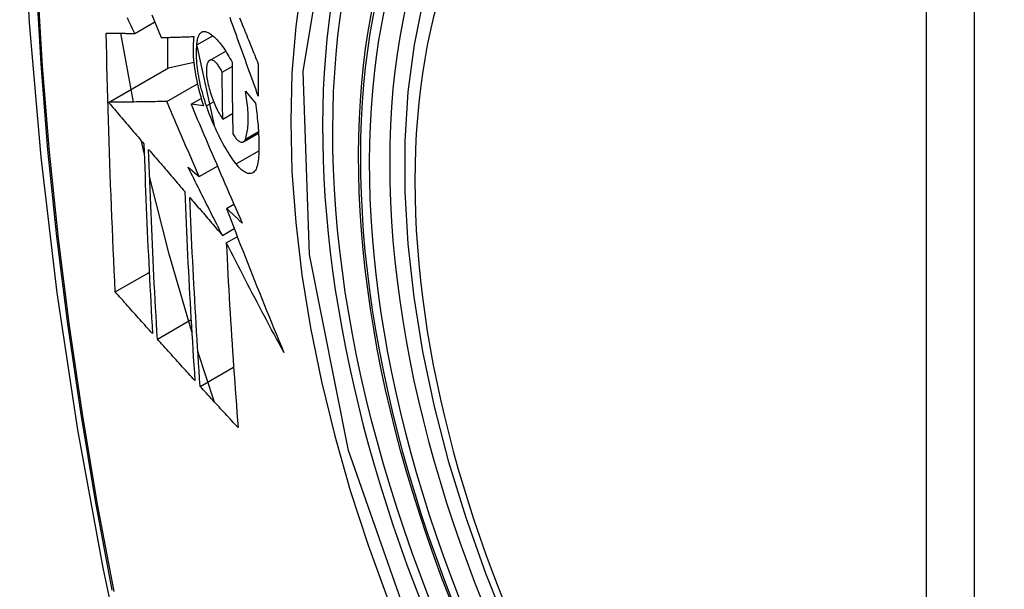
# Model space of a CAD drawing. Header units: inches. Extents: x 338.7 to 398.8, y 125.2 to 189.8.
# Tile 81 of 95: x 370.919 to 371.259, y 169.335 to 169.532. Entities that reach past the tile are written whole.
import ezdxf

# ---------------------------------------------------------------- set-up
doc = ezdxf.new("R2010")
doc.units = ezdxf.units.IN
doc.header["$MEASUREMENT"] = 0
doc.layers.add('Visible Edges(ANSI)', color=7, linetype='Continuous', lineweight=25)
doc.layers.add('Visible Tangent Edges(ANSI)', color=7, linetype='Continuous', lineweight=25)

msp = doc.modelspace()

# ---------------------------------------------------------------- linework, layer by layer
at = {"layer": 'Visible Edges(ANSI)'}
for p, q in [((370.95843, 169.52732), (370.96536, 169.53131)), ((370.95797, 169.50362), (370.95366, 169.52734)), ((370.96976, 169.52593), (370.96976, 169.51524)), ((370.97992, 169.52335), (370.98539, 169.52651)), ((370.97989, 169.52305), (370.98586, 169.49552)), ((370.98432, 169.518), (370.98987, 169.5212)), ((370.97012, 169.51544), (370.97884, 169.51735)), ((370.94937, 169.5035), (370.97012, 169.51544)), ((370.98865, 169.51393), (370.99206, 169.51589)), ((370.96949, 169.50379), (370.98009, 169.50989)), ((370.99667, 169.50736), (371.00012, 169.50324)), ((370.9779, 169.50286), (370.9814, 169.50488)), ((370.98224, 169.50225), (370.9779, 169.50286)), ((370.98887, 169.49771), (370.99222, 169.49964)), ((370.9617, 169.48595), (370.96078, 169.49012)), ((370.99597, 169.48986), (371.00121, 169.49288)), ((370.97687, 169.4811), (370.98074, 169.47784)), ((370.98074, 169.47784), (370.98702, 169.48145)), ((370.99013, 169.46688), (370.9927, 169.46836)), ((370.98874, 169.45757), (370.99281, 169.45991)), ((370.99009, 169.45493), (370.99389, 169.45711)), ((370.95171, 169.43801), (370.96343, 169.44476)), ((370.96624, 169.42175), (370.97789, 169.42846)), ((370.98601, 169.39999), (370.98025, 169.41751)), ((370.98103, 169.40543), (370.99262, 169.4121))]:
    msp.add_line(p, q, dxfattribs=at)
at = {"layer": 'Visible Edges(ANSI)', "flags": 128}
for points in [[(370.97267, 169.95466), (370.95984, 169.91655), (370.94878, 169.87732), (370.93949, 169.83703), (370.93193, 169.79576), (370.92609, 169.75357), (370.92195, 169.71052), (370.91948, 169.66668), (370.91866, 169.62211), (370.91947, 169.57686), (370.9219, 169.53101), (370.92592, 169.48461), (370.93151, 169.43774), (370.93866, 169.39045), (370.94734, 169.34281), (370.95753, 169.2949), (370.96921, 169.24678)], [(371.08756, 169.32157), (371.07982, 169.34075), (371.07297, 169.36002), (371.06703, 169.37928), (371.06204, 169.39845), (371.05801, 169.41746), (371.05497, 169.43621), (371.05293, 169.45463), (371.05192, 169.47263), (371.05194, 169.49015), (371.053, 169.5071), (371.05511, 169.52342), (371.05826, 169.53903), (371.06247, 169.55386), (371.06773, 169.56785), (371.07403, 169.58091), (371.08135, 169.59298), (371.08969, 169.60397), (371.09902, 169.61381), (371.10927, 169.62242), (371.12039, 169.62973)], [(370.95843, 169.52732), (370.95801, 169.52821), (370.95758, 169.5291), (370.95716, 169.52998), (370.95673, 169.53087), (370.95631, 169.53176), (370.95588, 169.53265)], [(370.96437, 169.53375), (370.96517, 169.53177), (370.96597, 169.5298), (370.96677, 169.52783), (370.96756, 169.52586)], [(371.00114, 169.50567), (371.00069, 169.50691), (371.00024, 169.50814), (370.99979, 169.50937), (370.99934, 169.51061), (370.99889, 169.51184), (370.99845, 169.51308), (370.998, 169.51432), (370.99755, 169.51555), (370.9971, 169.51679), (370.99666, 169.51803), (370.99621, 169.51926), (370.99577, 169.5205), (370.99532, 169.52173), (370.99488, 169.52297), (370.99444, 169.5242), (370.99399, 169.52544), (370.99355, 169.52667), (370.99311, 169.5279), (370.99267, 169.52913), (370.99224, 169.53035), (370.9918, 169.53158), (370.99136, 169.5328)], [(370.99466, 169.53263), (370.99497, 169.53188), (370.99528, 169.53112), (370.99558, 169.53037), (370.99589, 169.52961), (370.9962, 169.52885), (370.9965, 169.5281), (370.99681, 169.52734), (370.99712, 169.52658), (370.99743, 169.52582), (370.99774, 169.52506), (370.99805, 169.5243), (370.99836, 169.52355), (370.99867, 169.52279), (370.99897, 169.52203), (370.99928, 169.52127), (370.99959, 169.52051), (370.9999, 169.51975), (371.00021, 169.51899), (371.00052, 169.51823), (371.00083, 169.51747), (371.00114, 169.51671)], [(370.95171, 169.43801), (370.95153, 169.4417), (370.95135, 169.44539), (370.95118, 169.44908), (370.95101, 169.45278), (370.95085, 169.45647), (370.95069, 169.46017), (370.95053, 169.46388), (370.95038, 169.46758), (370.95023, 169.47129), (370.95009, 169.475), (370.94995, 169.47872), (370.94981, 169.48244), (370.94968, 169.48617), (370.94956, 169.4899), (370.94944, 169.49363), (370.94932, 169.49737), (370.94921, 169.50111), (370.94911, 169.50486), (370.94901, 169.5086), (370.94891, 169.51235), (370.94882, 169.5161), (370.94874, 169.51986), (370.94866, 169.52361), (370.94859, 169.52737)], [(370.94859, 169.52737), (370.94898, 169.52737), (370.94937, 169.52737), (370.94976, 169.52737), (370.95016, 169.52736), (370.95056, 169.52736), (370.95096, 169.52736), (370.95137, 169.52736), (370.95177, 169.52735), (370.95218, 169.52735), (370.95259, 169.52735), (370.953, 169.52735), (370.95342, 169.52735), (370.95383, 169.52734), (370.95425, 169.52734), (370.95466, 169.52734), (370.95508, 169.52734), (370.9555, 169.52733), (370.95592, 169.52733), (370.95634, 169.52733), (370.95676, 169.52733), (370.95718, 169.52732), (370.95759, 169.52732), (370.95801, 169.52732), (370.95843, 169.52732)], [(370.97992, 169.52335), (370.97994, 169.52379), (370.97998, 169.5242), (370.98003, 169.5246), (370.98009, 169.52497), (370.98016, 169.52533), (370.98025, 169.52567), (370.98034, 169.52598), (370.98045, 169.52628), (370.98056, 169.52655), (370.98069, 169.5268), (370.98083, 169.52702), (370.98097, 169.52723), (370.98113, 169.5274), (370.98129, 169.52756), (370.98146, 169.52769), (370.98164, 169.5278), (370.98183, 169.52788), (370.98203, 169.52794), (370.98223, 169.52797), (370.98244, 169.52798), (370.98265, 169.52797), (370.98287, 169.52793), (370.98309, 169.52787), (370.98332, 169.52779)], [(370.98332, 169.52779), (370.98367, 169.52763), (370.98402, 169.52745), (370.98437, 169.52724), (370.98473, 169.52701), (370.98509, 169.52674), (370.98546, 169.52646), (370.98583, 169.52614), (370.9862, 169.5258), (370.98657, 169.52544), (370.98694, 169.52505), (370.98731, 169.52464), (370.98769, 169.5242), (370.98806, 169.52374), (370.98843, 169.52326), (370.98881, 169.52276), (370.98918, 169.52224), (370.98955, 169.52169), (370.98991, 169.52113), (370.99028, 169.52054), (370.99064, 169.51994), (370.991, 169.51932), (370.99135, 169.51868), (370.99171, 169.51802), (370.99205, 169.51735)], [(370.96756, 169.52586), (370.96802, 169.52588), (370.96849, 169.52589), (370.96895, 169.5259), (370.96942, 169.52592), (370.96989, 169.52593), (370.97035, 169.52595), (370.97082, 169.52596), (370.97129, 169.52597), (370.97176, 169.52599), (370.97223, 169.526), (370.97271, 169.52602), (370.97318, 169.52603), (370.97365, 169.52605), (370.97413, 169.52606), (370.9746, 169.52608), (370.97507, 169.52609), (370.97555, 169.52611), (370.97602, 169.52612), (370.9765, 169.52614), (370.97697, 169.52616), (370.97745, 169.52617), (370.97792, 169.52619), (370.9784, 169.5262), (370.97887, 169.52622)], [(370.97887, 169.52622), (370.97877, 169.52545), (370.97869, 169.52464), (370.97864, 169.52381), (370.9786, 169.52294), (370.97859, 169.52205), (370.9786, 169.52113), (370.97863, 169.52019), (370.97868, 169.51922), (370.97876, 169.51823), (370.97885, 169.51723), (370.97897, 169.5162), (370.97911, 169.51516), (370.97927, 169.51411), (370.97945, 169.51305), (370.97964, 169.51198), (370.97986, 169.5109), (370.9801, 169.50982), (370.98036, 169.50873), (370.98063, 169.50765), (370.98092, 169.50656), (370.98123, 169.50548), (370.98155, 169.5044), (370.98189, 169.50332), (370.98224, 169.50225)], [(370.98323, 169.50224), (370.98292, 169.50316), (370.98262, 169.50409), (370.98233, 169.50503), (370.98206, 169.50597), (370.9818, 169.50691), (370.98155, 169.50786), (370.98132, 169.5088), (370.9811, 169.50974), (370.9809, 169.51069), (370.98071, 169.51162), (370.98054, 169.51255), (370.98039, 169.51347), (370.98025, 169.51438), (370.98013, 169.51528), (370.98003, 169.51616), (370.97994, 169.51704), (370.97988, 169.5179), (370.97983, 169.51874), (370.9798, 169.51957), (370.97978, 169.52037), (370.97979, 169.52115), (370.97981, 169.52191), (370.97986, 169.52264), (370.97992, 169.52335)], [(370.98406, 169.5178), (370.98396, 169.51768), (370.98386, 169.51755), (370.98376, 169.5174), (370.98368, 169.51724), (370.9836, 169.51706), (370.98352, 169.51687), (370.98346, 169.51667), (370.9834, 169.51645), (370.98334, 169.51622), (370.9833, 169.51598), (370.98326, 169.51572), (370.98323, 169.51545), (370.9832, 169.51517), (370.98319, 169.51488), (370.98318, 169.51458), (370.98318, 169.51427), (370.98319, 169.51395), (370.9832, 169.51362), (370.98322, 169.51329), (370.98325, 169.51294), (370.98329, 169.51259), (370.98334, 169.51224), (370.98339, 169.51188), (370.98345, 169.51151)], [(370.98865, 169.51393), (370.98846, 169.51433), (370.98826, 169.51471), (370.98806, 169.51508), (370.98786, 169.51543), (370.98765, 169.51576), (370.98744, 169.51608), (370.98723, 169.51637), (370.98702, 169.51664), (370.98681, 169.5169), (370.9866, 169.51713), (370.9864, 169.51734), (370.98619, 169.51753), (370.98598, 169.51769), (370.98578, 169.51783), (370.98558, 169.51794), (370.98539, 169.51803), (370.9852, 169.5181), (370.98502, 169.51813), (370.98484, 169.51814), (370.98467, 169.51813), (370.9845, 169.51809), (370.98435, 169.51802), (370.9842, 169.51792), (370.98406, 169.5178)], [(370.99205, 169.51735), (370.99206, 169.51631), (370.99206, 169.51527), (370.99207, 169.51423), (370.99207, 169.5132), (370.99208, 169.51216), (370.99209, 169.51113), (370.99209, 169.51009), (370.9921, 169.50906), (370.99211, 169.50803), (370.99212, 169.50699), (370.99213, 169.50596), (370.99215, 169.50493), (370.99216, 169.5039), (370.99217, 169.50287), (370.99219, 169.50183), (370.9922, 169.5008), (370.99222, 169.49977), (370.99224, 169.49874), (370.99225, 169.49772), (370.99227, 169.49669), (370.99229, 169.49566), (370.99231, 169.49463), (370.99233, 169.49361), (370.99235, 169.49258)], [(370.98887, 169.49771), (370.98886, 169.49838), (370.98884, 169.49905), (370.98883, 169.49973), (370.98882, 169.5004), (370.98881, 169.50108), (370.9888, 169.50175), (370.98879, 169.50243), (370.98878, 169.5031), (370.98877, 169.50378), (370.98875, 169.50445), (370.98875, 169.50513), (370.98874, 169.50581), (370.98873, 169.50648), (370.98872, 169.50716), (370.98871, 169.50783), (370.9887, 169.50851), (370.98869, 169.50919), (370.98869, 169.50986), (370.98868, 169.51054), (370.98867, 169.51122), (370.98866, 169.5119), (370.98866, 169.51257), (370.98865, 169.51325), (370.98865, 169.51393)], [(371.00114, 169.51671), (371.00114, 169.51625), (371.00114, 169.51579), (371.00114, 169.51533), (371.00113, 169.51487), (371.00113, 169.51441), (371.00113, 169.51395), (371.00113, 169.51349), (371.00113, 169.51303), (371.00113, 169.51257), (371.00113, 169.51211), (371.00113, 169.51165), (371.00113, 169.51119), (371.00113, 169.51073), (371.00113, 169.51027), (371.00113, 169.50981), (371.00113, 169.50935), (371.00113, 169.50889), (371.00113, 169.50843), (371.00113, 169.50797), (371.00113, 169.50751), (371.00113, 169.50705), (371.00113, 169.50659), (371.00113, 169.50613), (371.00114, 169.50567)], [(370.98345, 169.51151), (370.98356, 169.51088), (370.98369, 169.51024), (370.98383, 169.5096), (370.98399, 169.50895), (370.98415, 169.50831), (370.98433, 169.50766), (370.98452, 169.50702), (370.98472, 169.50639), (370.98493, 169.50575), (370.98514, 169.50513), (370.98537, 169.50451), (370.98561, 169.5039), (370.98585, 169.5033), (370.9861, 169.50272), (370.98636, 169.50214), (370.98662, 169.50158), (370.98689, 169.50103), (370.98716, 169.50051), (370.98744, 169.49999), (370.98772, 169.4995), (370.988, 169.49902), (370.98829, 169.49856), (370.98858, 169.49812), (370.98887, 169.49771)], [(370.99667, 169.4908), (370.99682, 169.49126), (370.99696, 169.49173), (370.99709, 169.49223), (370.99721, 169.49276), (370.99731, 169.49331), (370.9974, 169.49389), (370.99748, 169.49449), (370.99754, 169.49511), (370.99759, 169.49575), (370.99763, 169.49641), (370.99765, 169.4971), (370.99766, 169.4978), (370.99765, 169.49853), (370.99763, 169.49927), (370.99759, 169.50002), (370.99754, 169.50079), (370.99748, 169.50158), (370.99741, 169.50238), (370.99732, 169.50318), (370.99721, 169.504), (370.9971, 169.50483), (370.99697, 169.50567), (370.99683, 169.50651), (370.99667, 169.50736)], [(370.96949, 169.50379), (370.96871, 169.50377), (370.96793, 169.50376), (370.96714, 169.50375), (370.96634, 169.50374), (370.96554, 169.50373), (370.96474, 169.50372), (370.96393, 169.50371), (370.96312, 169.50369), (370.9623, 169.50368), (370.96148, 169.50367), (370.96065, 169.50366), (370.95982, 169.50365), (370.95898, 169.50364), (370.95814, 169.50362), (370.95729, 169.50361), (370.95643, 169.5036), (370.95557, 169.50359), (370.9547, 169.50357), (370.95383, 169.50356), (370.95295, 169.50355), (370.95207, 169.50354), (370.95118, 169.50352), (370.95028, 169.50351), (370.94937, 169.5035)], [(370.94937, 169.5035), (370.94988, 169.5029), (370.95039, 169.50231), (370.9509, 169.50171), (370.95141, 169.50111), (370.95191, 169.50052), (370.95242, 169.49992), (370.95293, 169.49932), (370.95344, 169.49872), (370.95395, 169.49813), (370.95446, 169.49753), (370.95497, 169.49693), (370.95548, 169.49633), (370.95599, 169.49574), (370.9565, 169.49514), (370.95701, 169.49454), (370.95752, 169.49394), (370.95803, 169.49334), (370.95854, 169.49275), (370.95905, 169.49215), (370.95956, 169.49155), (370.96007, 169.49096), (370.96058, 169.49036), (370.96109, 169.48976), (370.9616, 169.48916)], [(370.98074, 169.47784), (370.98026, 169.47892), (370.97979, 169.48), (370.97932, 169.48108), (370.97884, 169.48216), (370.97837, 169.48324), (370.9779, 169.48432), (370.97743, 169.4854), (370.97696, 169.48648), (370.97649, 169.48757), (370.97602, 169.48865), (370.97555, 169.48973), (370.97508, 169.49081), (370.97461, 169.4919), (370.97414, 169.49298), (370.97367, 169.49406), (370.97321, 169.49514), (370.97274, 169.49622), (370.97227, 169.49731), (370.97181, 169.49839), (370.97134, 169.49947), (370.97088, 169.50055), (370.97042, 169.50163), (370.96995, 169.50271), (370.96949, 169.50379)], [(370.9779, 169.50286), (370.97861, 169.50116), (370.97933, 169.49946), (370.98005, 169.49775), (370.98078, 169.49605), (370.9815, 169.49434), (370.98223, 169.49263), (370.98296, 169.49092), (370.98369, 169.4892), (370.98443, 169.48749), (370.98516, 169.48577), (370.9859, 169.48406), (370.98664, 169.48234), (370.98738, 169.48062), (370.98812, 169.4789), (370.98886, 169.47719), (370.98961, 169.47547), (370.99035, 169.47375), (370.9911, 169.47204), (370.99185, 169.47032), (370.9926, 169.46861), (370.99335, 169.46689), (370.9941, 169.46518), (370.99485, 169.46347), (370.99561, 169.46176)], [(370.99351, 169.48222), (370.99304, 169.48283), (370.99257, 169.48347), (370.9921, 169.48413), (370.99164, 169.48481), (370.99117, 169.48551), (370.99071, 169.48624), (370.99025, 169.48698), (370.98979, 169.48775), (370.98934, 169.48853), (370.98889, 169.48934), (370.98845, 169.49016), (370.98801, 169.491), (370.98757, 169.49186), (370.98714, 169.49274), (370.98671, 169.49363), (370.98629, 169.49454), (370.98588, 169.49546), (370.98548, 169.49639), (370.98508, 169.49734), (370.9847, 169.4983), (370.98432, 169.49927), (370.98395, 169.50025), (370.98359, 169.50124), (370.98323, 169.50224)], [(371.00012, 169.50324), (371.00025, 169.50236), (371.00038, 169.50147), (371.00049, 169.5006), (371.0006, 169.49973), (371.0007, 169.49886), (371.0008, 169.498), (371.00089, 169.49715), (371.00096, 169.49631), (371.00104, 169.49547), (371.0011, 169.49464), (371.00116, 169.49382), (371.00121, 169.49301), (371.00125, 169.4922), (371.00128, 169.49141), (371.00131, 169.49063), (371.00133, 169.48985), (371.00134, 169.48909), (371.00134, 169.48833), (371.00134, 169.48759), (371.00132, 169.48686), (371.0013, 169.48614), (371.00128, 169.48543), (371.00124, 169.48473), (371.0012, 169.48404)], [(370.99235, 169.49258), (370.99256, 169.49224), (370.99278, 169.49191), (370.99299, 169.4916), (370.99321, 169.49132), (370.99342, 169.49105), (370.99364, 169.49081), (370.99385, 169.49059), (370.99406, 169.49039), (370.99427, 169.49022), (370.99448, 169.49007), (370.99468, 169.48995), (370.99488, 169.48985), (370.99507, 169.48978), (370.99526, 169.48974), (370.99544, 169.48972), (370.99561, 169.48973), (370.99578, 169.48977), (370.99593, 169.48984), (370.99608, 169.48993), (370.99622, 169.49005), (370.99635, 169.4902), (370.99647, 169.49037), (370.99657, 169.49058), (370.99667, 169.4908)], [(370.9616, 169.48916), (370.96169, 169.48641), (370.96178, 169.48365), (370.96188, 169.4809), (370.96198, 169.47815), (370.96208, 169.4754), (370.96219, 169.47265), (370.9623, 169.46991), (370.96241, 169.46717), (370.96252, 169.46443), (370.96264, 169.4617), (370.96276, 169.45896), (370.96288, 169.45623), (370.96301, 169.4535), (370.96314, 169.45078), (370.96327, 169.44805), (370.9634, 169.44533), (370.96354, 169.44261), (370.96368, 169.43989), (370.96382, 169.43718), (370.96396, 169.43446), (370.9641, 169.43175), (370.96425, 169.42904), (370.9644, 169.42633), (370.96455, 169.42362)], [(370.96624, 169.42175), (370.96609, 169.42446), (370.96593, 169.42718), (370.96578, 169.42989), (370.96563, 169.43261), (370.96549, 169.43533), (370.96534, 169.43805), (370.9652, 169.44078), (370.96507, 169.4435), (370.96493, 169.44622), (370.9648, 169.44895), (370.96467, 169.45167), (370.96454, 169.4544), (370.96441, 169.45712), (370.96429, 169.45985), (370.96417, 169.46258), (370.96405, 169.46532), (370.96394, 169.46805), (370.96383, 169.47079), (370.96372, 169.47353), (370.96362, 169.47627), (370.96351, 169.47901), (370.96342, 169.48176), (370.96332, 169.4845), (370.96323, 169.48725)], [(370.96323, 169.48725), (370.96375, 169.48665), (370.96427, 169.48604), (370.96478, 169.48543), (370.9653, 169.48483), (370.96582, 169.48422), (370.96634, 169.48361), (370.96686, 169.483), (370.96739, 169.4824), (370.96791, 169.48179), (370.96843, 169.48118), (370.96895, 169.48057), (370.96947, 169.47996), (370.96999, 169.47935), (370.97051, 169.47875), (370.97103, 169.47814), (370.97155, 169.47753), (370.97208, 169.47692), (370.9726, 169.47631), (370.97312, 169.4757), (370.97364, 169.4751), (370.97416, 169.47449), (370.97468, 169.47388), (370.97521, 169.47327), (370.97573, 169.47267)], [(371.0012, 169.48404), (371.00113, 169.48331), (371.00103, 169.48263), (371.00091, 169.482), (371.00075, 169.48143), (371.00057, 169.4809), (371.00036, 169.48044), (371.00013, 169.48004), (370.99987, 169.47969), (370.99959, 169.47941), (370.99928, 169.47918), (370.99896, 169.47902), (370.99861, 169.47892), (370.99825, 169.47888), (370.99787, 169.4789), (370.99748, 169.47898), (370.99707, 169.47912), (370.99666, 169.47931), (370.99623, 169.47957), (370.99579, 169.47988), (370.99534, 169.48024), (370.99489, 169.48066), (370.99443, 169.48113), (370.99397, 169.48165), (370.99351, 169.48222)], [(370.98874, 169.45757), (370.98824, 169.45855), (370.98774, 169.45953), (370.98724, 169.46051), (370.98675, 169.46149), (370.98625, 169.46247), (370.98575, 169.46345), (370.98525, 169.46443), (370.98476, 169.46541), (370.98426, 169.46639), (370.98376, 169.46738), (370.98327, 169.46836), (370.98277, 169.46934), (370.98228, 169.47032), (370.98178, 169.4713), (370.98129, 169.47228), (370.9808, 169.47326), (370.9803, 169.47425), (370.97981, 169.47523), (370.97932, 169.47621), (370.97883, 169.47719), (370.97834, 169.47817), (370.97785, 169.47915), (370.97736, 169.48013), (370.97687, 169.4811)], [(370.97815, 169.42422), (370.97034, 169.4511), (370.96356, 169.47786)], [(370.97573, 169.47267), (370.97584, 169.46992), (370.97595, 169.46717), (370.97606, 169.46442), (370.97618, 169.46168), (370.97631, 169.45894), (370.97643, 169.45621), (370.97656, 169.45347), (370.97669, 169.45074), (370.97683, 169.44801), (370.97697, 169.44529), (370.97711, 169.44256), (370.97725, 169.43984), (370.9774, 169.43713), (370.97755, 169.43441), (370.97771, 169.4317), (370.97786, 169.42899), (370.97802, 169.42628), (370.97818, 169.42358), (370.97835, 169.42088), (370.97852, 169.41818), (370.97868, 169.41549), (370.97886, 169.4128), (370.97903, 169.41011), (370.97921, 169.40743)], [(370.98103, 169.40543), (370.98085, 169.40812), (370.98068, 169.41082), (370.9805, 169.41352), (370.98033, 169.41622), (370.98016, 169.41893), (370.97999, 169.42163), (370.97982, 169.42433), (370.97966, 169.42704), (370.9795, 169.42975), (370.97934, 169.43246), (370.97919, 169.43517), (370.97904, 169.43788), (370.97889, 169.4406), (370.97875, 169.44331), (370.97861, 169.44603), (370.97847, 169.44876), (370.97833, 169.45148), (370.9782, 169.45421), (370.97807, 169.45694), (370.97795, 169.45967), (370.97783, 169.4624), (370.97771, 169.46514), (370.97759, 169.46788), (370.97748, 169.47063)], [(370.97748, 169.47063), (370.97795, 169.47008), (370.97842, 169.46954), (370.97889, 169.469), (370.97935, 169.46845), (370.97982, 169.46791), (370.98029, 169.46736), (370.98076, 169.46682), (370.98123, 169.46628), (370.9817, 169.46573), (370.98217, 169.46519), (370.98263, 169.46464), (370.9831, 169.4641), (370.98357, 169.46355), (370.98404, 169.46301), (370.98451, 169.46246), (370.98498, 169.46192), (370.98545, 169.46138), (370.98592, 169.46083), (370.98639, 169.46029), (370.98686, 169.45974), (370.98733, 169.4592), (370.9878, 169.45866), (370.98827, 169.45811), (370.98874, 169.45757)], [(370.99561, 169.46176), (370.99538, 169.46198), (370.99515, 169.46219), (370.99492, 169.4624), (370.99469, 169.46262), (370.99446, 169.46283), (370.99424, 169.46304), (370.99401, 169.46326), (370.99378, 169.46347), (370.99355, 169.46368), (370.99332, 169.4639), (370.99309, 169.46411), (370.99287, 169.46432), (370.99264, 169.46454), (370.99241, 169.46475), (370.99218, 169.46496), (370.99195, 169.46518), (370.99172, 169.46539), (370.9915, 169.4656), (370.99127, 169.46582), (370.99104, 169.46603), (370.99081, 169.46624), (370.99058, 169.46646), (370.99036, 169.46667), (370.99013, 169.46688)], [(370.99013, 169.46688), (370.99092, 169.46481), (370.99172, 169.46273), (370.99252, 169.46066), (370.99332, 169.45858), (370.99412, 169.45651), (370.99493, 169.45443), (370.99574, 169.45235), (370.99655, 169.45028), (370.99737, 169.4482), (370.99819, 169.44612), (370.99901, 169.44405), (370.99984, 169.44197), (371.00067, 169.4399), (371.0015, 169.43782), (371.00233, 169.43575), (371.00317, 169.43367), (371.00401, 169.4316), (371.00486, 169.42952), (371.00571, 169.42745), (371.00656, 169.42538), (371.00741, 169.42331), (371.00827, 169.42124), (371.00913, 169.41917), (371.01, 169.4171)], [(371.01, 169.4171), (371.00915, 169.41867), (371.0083, 169.42024), (371.00745, 169.42182), (371.0066, 169.42339), (371.00576, 169.42497), (371.00492, 169.42654), (371.00408, 169.42812), (371.00324, 169.4297), (371.0024, 169.43128), (371.00157, 169.43286), (371.00073, 169.43444), (370.9999, 169.43602), (370.99907, 169.4376), (370.99825, 169.43918), (370.99742, 169.44075), (370.9966, 169.44233), (370.99578, 169.44391), (370.99496, 169.44549), (370.99414, 169.44706), (370.99333, 169.44864), (370.99252, 169.45021), (370.99171, 169.45179), (370.9909, 169.45336), (370.99009, 169.45493)], [(370.99009, 169.45493), (370.99022, 169.45224), (370.99036, 169.44955), (370.9905, 169.44686), (370.99064, 169.44418), (370.99078, 169.4415), (370.99093, 169.43882), (370.99109, 169.43614), (370.99124, 169.43347), (370.9914, 169.4308), (370.99157, 169.42813), (370.99173, 169.42547), (370.9919, 169.42281), (370.99208, 169.42015), (370.99225, 169.41749), (370.99243, 169.41484), (370.99261, 169.4122), (370.9928, 169.40956), (370.99298, 169.40692), (370.99317, 169.40429), (370.99336, 169.40166), (370.99356, 169.39904), (370.99376, 169.39642), (370.99395, 169.3938), (370.99415, 169.3912)], [(370.96455, 169.42362), (370.96402, 169.42422), (370.96348, 169.42482), (370.96294, 169.42542), (370.96241, 169.42602), (370.96187, 169.42662), (370.96133, 169.42722), (370.9608, 169.42782), (370.96026, 169.42842), (370.95972, 169.42902), (370.95919, 169.42962), (370.95865, 169.43022), (370.95812, 169.43082), (370.95758, 169.43142), (370.95705, 169.43202), (370.95651, 169.43262), (370.95598, 169.43322), (370.95544, 169.43382), (370.95491, 169.43442), (370.95437, 169.43502), (370.95384, 169.43562), (370.95331, 169.43622), (370.95277, 169.43682), (370.95224, 169.43741), (370.95171, 169.43801)], [(370.97921, 169.40743), (370.97866, 169.40802), (370.97812, 169.40862), (370.97758, 169.40921), (370.97703, 169.40981), (370.97649, 169.41041), (370.97595, 169.411), (370.97541, 169.4116), (370.97487, 169.4122), (370.97433, 169.41279), (370.97378, 169.41339), (370.97324, 169.41399), (370.9727, 169.41458), (370.97216, 169.41518), (370.97162, 169.41578), (370.97108, 169.41637), (370.97054, 169.41697), (370.97, 169.41757), (370.96947, 169.41817), (370.96893, 169.41876), (370.96839, 169.41936), (370.96785, 169.41996), (370.96731, 169.42055), (370.96678, 169.42115), (370.96624, 169.42175)], [(370.99415, 169.3912), (370.9936, 169.39179), (370.99305, 169.39238), (370.9925, 169.39297), (370.99195, 169.39356), (370.9914, 169.39416), (370.99086, 169.39475), (370.99031, 169.39534), (370.98976, 169.39593), (370.98921, 169.39653), (370.98866, 169.39712), (370.98812, 169.39771), (370.98757, 169.39831), (370.98702, 169.3989), (370.98648, 169.39949), (370.98593, 169.40009), (370.98538, 169.40068), (370.98484, 169.40127), (370.98429, 169.40187), (370.98375, 169.40246), (370.9832, 169.40305), (370.98266, 169.40365), (370.98212, 169.40424), (370.98158, 169.40483), (370.98103, 169.40543)]]:
    msp.add_lwpolyline(points, dxfattribs=at)
at = {"layer": 'Visible Edges(ANSI)'}
msp.add_ellipse((371.26579, 169.35229), major_axis=(-0.15963, 0.2772), ratio=0.578093, dxfattribs=at)
msp.add_ellipse((371.26927, 169.35429), major_axis=(0.15718, -0.27294), ratio=0.578093, start_param=2.362013, end_param=7.062765, dxfattribs=at)
at = {"layer": 'Visible Tangent Edges(ANSI)'}
for p, q in [((371.23204, 169.61718), (371.23204, 169.13188)), ((371.24874, 169.13188), (371.24874, 169.61718)), ((370.98323, 169.50224), (370.9857, 169.50366)), ((370.99667, 169.4908), (371.00118, 169.49341)), ((370.99351, 169.48222), (371.00132, 169.48672))]:
    msp.add_line(p, q, dxfattribs=at)
at = {"layer": 'Visible Tangent Edges(ANSI)', "flags": 128}
for points in [[(370.97183, 169.91106), (370.96407, 169.88858), (370.95694, 169.86543), (370.95047, 169.84165), (370.94467, 169.81725), (370.93953, 169.79227), (370.93508, 169.76673), (370.9313, 169.74067), (370.92822, 169.71412), (370.92582, 169.68711), (370.92412, 169.65968), (370.92311, 169.63186), (370.92278, 169.60365), (370.92314, 169.57507), (370.92418, 169.5461), (370.92591, 169.51677), (370.92832, 169.48712), (370.93141, 169.45719), (370.93518, 169.42699), (370.93963, 169.39655), (370.94474, 169.36587), (370.95052, 169.33499)], [(370.95126, 169.33455), (370.94546, 169.36537), (370.94033, 169.39599), (370.93587, 169.42638), (370.93209, 169.45651), (370.92898, 169.4864), (370.92656, 169.51599), (370.92482, 169.54526), (370.92377, 169.57416), (370.92341, 169.60268), (370.92374, 169.63081), (370.92476, 169.65855), (370.92647, 169.68589), (370.92887, 169.71281), (370.93197, 169.73926), (370.93576, 169.76521), (370.94023, 169.79063), (370.94539, 169.81549), (370.95121, 169.83976), (370.9577, 169.86342), (370.96483, 169.88643), (370.97261, 169.90879)], [(371.05659, 169.3141), (371.03238, 169.38325), (371.01886, 169.45096), (371.01665, 169.51418), (371.02586, 169.56978), (371.04612, 169.61541), (371.07637, 169.64879), (371.11532, 169.66841), (371.16131, 169.67353), (371.21201, 169.66387), (371.26516, 169.63989)], [(371.07108, 169.64998), (371.06205, 169.64197), (371.0537, 169.63297), (371.04604, 169.62302), (371.0391, 169.61214), (371.03292, 169.60037), (371.02751, 169.58774), (371.0229, 169.57431), (371.01912, 169.56013), (371.01617, 169.54527), (371.01406, 169.52975), (371.01279, 169.51361), (371.01236, 169.49691), (371.01279, 169.47967), (371.01408, 169.46201), (371.01621, 169.44399), (371.01917, 169.42567), (371.02296, 169.4071), (371.02756, 169.38836), (371.03295, 169.36948), (371.03913, 169.35055), (371.04607, 169.33162)]]:
    msp.add_lwpolyline(points, dxfattribs=at)
at = {"layer": 'Visible Tangent Edges(ANSI)'}
for centre, major_axis, start_param, end_param in [((371.26828, 169.35372), (-0.17285, 0.30015), 5.049711, 10.658253), ((371.26823, 169.35369), (-0.1503, 0.261), 5.670484, 8.47055)]:
    msp.add_ellipse(centre, major_axis=major_axis, ratio=0.578093, start_param=start_param, end_param=end_param, dxfattribs=at)
for centre, major_axis in [((371.26887, 169.35406), (0.17078, -0.29656)), ((371.26589, 169.35235), (-0.16238, 0.28198)), ((371.26579, 169.35229), (0.16178, -0.28094))]:
    msp.add_ellipse(centre, major_axis=major_axis, ratio=0.578093, dxfattribs=at)

doc.saveas('drawing.dxf')
